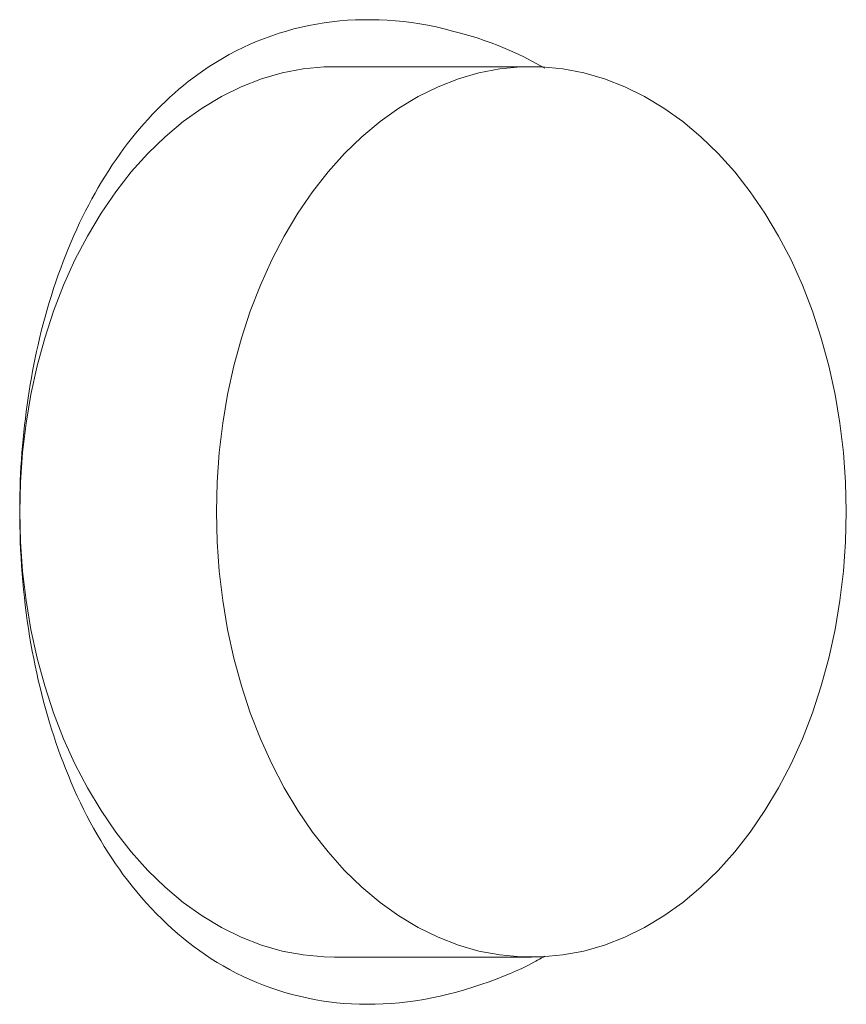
# Model space of a CAD drawing. Extents: x 193 to 943, y 26 to 526.
# Tile 133 of 207: x 349.58 to 353.25, y 121.35 to 125.71. Entities that reach past the tile are written whole.
import ezdxf

# ---------------------------------------------------------------- set-up
doc = ezdxf.new("R2010")
doc.units = 0
doc.layers.get('0').update_dxf_attribs({"lineweight": 25})
doc.layers.add('KG4_HLS_SYA', color=7, linetype='Continuous', lineweight=25)

# ---------------------------------------------------------------- blocks, each defined once
blk = doc.blocks.new('Spline-A069HWEK7N', base_point=(349.5797, 121.3451))
at = {"color": 0, "lineweight": -2}
for p, q in [((350.93, 125.6989), (350.896, 125.6934)), ((350.9643, 125.7034), (350.93, 125.6989)), ((350.9988, 125.7071), (350.9643, 125.7034)), ((351.0335, 125.7098), (350.9988, 125.7071)), ((351.0684, 125.7116), (351.0335, 125.7098)), ((351.1035, 125.7125), (351.0684, 125.7116)), ((351.1387, 125.7126), (351.1035, 125.7125)), ((351.1742, 125.7118), (351.1387, 125.7126)), ((351.2099, 125.7102), (351.1742, 125.7118)), ((351.2457, 125.7077), (351.2099, 125.7102)), ((351.2816, 125.7042), (351.2457, 125.7077)), ((351.3177, 125.6998), (351.2816, 125.7042)), ((351.3538, 125.6943), (351.3177, 125.6998)), ((350.7625, 125.6623), (350.7297, 125.6523)), ((350.7955, 125.6714), (350.7625, 125.6623)), ((350.8287, 125.6796), (350.7955, 125.6714)), ((350.8622, 125.687), (350.8287, 125.6796)), ((350.896, 125.6934), (350.8622, 125.687)), ((351.39, 125.6878), (351.3538, 125.6943)), ((351.4262, 125.6802), (351.39, 125.6878)), ((351.4624, 125.6716), (351.4262, 125.6802)), ((351.4987, 125.6623), (351.4624, 125.6716)), ((351.5349, 125.6524), (351.4987, 125.6623)), ((350.633, 125.617), (350.6015, 125.6035)), ((350.6649, 125.6296), (350.633, 125.617)), ((350.6972, 125.6414), (350.6649, 125.6296)), ((350.7297, 125.6523), (350.6972, 125.6414)), ((351.5713, 125.6422), (351.5349, 125.6524)), ((351.6076, 125.6317), (351.5713, 125.6422)), ((350.5394, 125.5738), (350.5089, 125.5578)), ((350.5702, 125.5891), (350.5394, 125.5738)), ((350.6015, 125.6035), (350.5702, 125.5891)), ((350.449, 125.523), (350.4197, 125.5043)), ((350.4788, 125.5408), (350.449, 125.523)), ((350.5089, 125.5578), (350.4788, 125.5408)), ((350.3907, 125.4848), (350.3693, 125.4696)), ((350.4197, 125.5043), (350.3907, 125.4848)), ((350.3271, 125.4378), (350.3064, 125.4212)), ((350.3481, 125.4539), (350.3271, 125.4378)), ((350.3693, 125.4696), (350.3481, 125.4539)), ((350.2859, 125.4041), (350.2657, 125.3865)), ((350.3064, 125.4212), (350.2859, 125.4041)), ((350.2257, 125.3499), (350.206, 125.3309)), ((350.2455, 125.3685), (350.2257, 125.3499)), ((350.2657, 125.3865), (350.2455, 125.3685)), ((350.1867, 125.3115), (350.1675, 125.2916)), ((350.206, 125.3309), (350.1867, 125.3115)), ((350.1486, 125.2712), (350.13, 125.2504)), ((350.1675, 125.2916), (350.1486, 125.2712)), ((350.1116, 125.2291), (350.0935, 125.2075)), ((350.13, 125.2504), (350.1116, 125.2291)), ((350.0756, 125.1853), (350.058, 125.1627)), ((350.0935, 125.2075), (350.0756, 125.1853)), ((350.0406, 125.1397), (350.0236, 125.1164)), ((350.058, 125.1627), (350.0406, 125.1397)), ((350.0069, 125.0926), (349.9904, 125.0684)), ((350.0236, 125.1164), (350.0069, 125.0926)), ((349.9742, 125.0437), (349.9583, 125.0186)), ((349.9904, 125.0684), (349.9742, 125.0437)), ((349.9583, 125.0186), (349.9427, 124.9931)), ((349.928, 124.9683), (349.9136, 124.943)), ((349.9427, 124.9931), (349.928, 124.9683)), ((349.8994, 124.9174), (349.8855, 124.8914)), ((349.9136, 124.943), (349.8994, 124.9174)), ((349.8855, 124.8914), (349.8719, 124.865)), ((349.8586, 124.8383), (349.8454, 124.8111)), ((349.8719, 124.865), (349.8586, 124.8383)), ((349.8326, 124.7835), (349.82, 124.7555)), ((349.8454, 124.8111), (349.8326, 124.7835)), ((349.82, 124.7555), (349.8078, 124.7272)), ((349.7958, 124.6986), (349.7841, 124.6696)), ((349.8078, 124.7272), (349.7958, 124.6986)), ((349.7841, 124.6696), (349.7727, 124.6403)), ((349.7615, 124.6107), (349.7507, 124.5808)), ((349.7727, 124.6403), (349.7615, 124.6107)), ((349.7507, 124.5808), (349.7402, 124.5505)), ((349.73, 124.5199), (349.7201, 124.489)), ((349.7402, 124.5505), (349.73, 124.5199)), ((349.7201, 124.489), (349.7105, 124.458)), ((349.7105, 124.458), (349.7013, 124.4266)), ((349.6924, 124.395), (349.6838, 124.3631)), ((349.7013, 124.4266), (349.6924, 124.395)), ((349.6838, 124.3631), (349.6755, 124.3309)), ((349.6755, 124.3309), (349.6676, 124.2984)), ((349.6609, 124.2699), (349.6545, 124.2412)), ((349.6676, 124.2984), (349.6609, 124.2699)), ((349.6545, 124.2412), (349.6484, 124.2123)), ((349.6425, 124.1832), (349.6369, 124.154)), ((349.6484, 124.2123), (349.6425, 124.1832)), ((349.6369, 124.154), (349.6316, 124.1246)), ((349.6264, 124.0949), (349.6216, 124.065)), ((349.6316, 124.1246), (349.6264, 124.0949)), ((349.6216, 124.065), (349.617, 124.035)), ((349.6126, 124.0049), (349.6085, 123.9746)), ((349.617, 124.035), (349.6126, 124.0049)), ((349.6085, 123.9746), (349.6047, 123.9442)), ((349.6011, 123.9137), (349.5978, 123.8831)), ((349.6047, 123.9442), (349.6011, 123.9137)), ((349.5978, 123.8831), (349.5948, 123.8524)), ((349.5921, 123.8216), (349.5896, 123.7907)), ((349.5948, 123.8524), (349.5921, 123.8216)), ((349.5896, 123.7907), (349.5874, 123.7598)), ((349.5874, 123.7598), (349.5854, 123.7289)), ((349.5838, 123.698), (349.5824, 123.667)), ((349.5854, 123.7289), (349.5838, 123.698)), ((349.5824, 123.667), (349.5813, 123.636)), ((349.5805, 123.6049), (349.5799, 123.5738)), ((349.5813, 123.636), (349.5805, 123.6049)), ((349.5799, 123.5738), (349.5796, 123.5384)), ((349.5796, 123.5384), (349.5797, 123.5029)), ((349.5797, 123.5029), (349.5802, 123.4674)), ((349.5802, 123.4674), (349.581, 123.432)), ((349.581, 123.432), (349.5822, 123.3966)), ((349.5822, 123.3966), (349.5837, 123.3612)), ((349.5837, 123.3612), (349.5856, 123.3258)), ((349.5856, 123.3258), (349.5879, 123.2904)), ((349.5879, 123.2904), (349.5905, 123.2552)), ((349.5905, 123.2552), (349.5934, 123.22)), ((349.5934, 123.22), (349.5967, 123.185)), ((349.5967, 123.185), (349.6004, 123.1501)), ((349.6004, 123.1501), (349.6044, 123.1154)), ((349.6044, 123.1154), (349.6087, 123.0809)), ((349.6087, 123.0809), (349.6134, 123.0465)), ((349.6134, 123.0465), (349.6184, 123.0123)), ((349.6184, 123.0123), (349.6238, 122.9783)), ((349.6238, 122.9783), (349.6295, 122.9445)), ((349.6295, 122.9445), (349.6354, 122.9117)), ((349.6354, 122.9117), (349.6416, 122.879)), ((349.6416, 122.879), (349.6482, 122.8466)), ((349.6482, 122.8466), (349.6551, 122.8144)), ((349.6551, 122.8144), (349.6622, 122.7825)), ((349.6622, 122.7825), (349.6697, 122.7507)), ((349.6697, 122.7507), (349.6776, 122.7192)), ((349.6776, 122.7192), (349.6857, 122.6878)), ((349.6857, 122.6878), (349.6941, 122.6568)), ((349.6941, 122.6568), (349.7028, 122.626)), ((349.7028, 122.626), (349.7119, 122.5955)), ((349.7119, 122.5955), (349.7212, 122.5652)), ((349.7212, 122.5652), (349.7308, 122.5353)), ((349.7308, 122.5353), (349.7406, 122.5057)), ((349.7406, 122.5057), (349.7508, 122.4764)), ((349.7508, 122.4764), (349.7612, 122.4474)), ((349.7612, 122.4474), (349.772, 122.4187)), ((349.772, 122.4187), (349.783, 122.3904)), ((349.783, 122.3904), (349.7955, 122.3594)), ((349.7955, 122.3594), (349.8083, 122.3288)), ((349.8083, 122.3288), (349.8215, 122.2986)), ((349.8215, 122.2986), (349.835, 122.2688)), ((349.835, 122.2688), (349.8489, 122.2394)), ((349.8489, 122.2394), (349.863, 122.2104)), ((349.863, 122.2104), (349.8775, 122.1818)), ((349.8775, 122.1818), (349.8924, 122.1536)), ((349.8924, 122.1536), (349.9075, 122.1259)), ((349.9075, 122.1259), (349.9229, 122.0985)), ((349.9229, 122.0985), (349.9387, 122.0716)), ((349.9387, 122.0716), (349.9547, 122.0452)), ((349.9547, 122.0452), (349.971, 122.0192)), ((349.971, 122.0192), (349.9876, 121.9937)), ((349.9876, 121.9937), (350.0045, 121.9686)), ((350.0045, 121.9686), (350.0217, 121.944)), ((350.0217, 121.944), (350.0392, 121.9199)), ((350.0392, 121.9199), (350.057, 121.8962)), ((350.057, 121.8962), (350.0777, 121.8697)), ((350.0777, 121.8697), (350.0987, 121.8438)), ((350.0987, 121.8438), (350.1201, 121.8186)), ((350.1201, 121.8186), (350.1419, 121.7939)), ((350.1419, 121.7939), (350.164, 121.7699)), ((350.164, 121.7699), (350.1865, 121.7465)), ((350.1865, 121.7465), (350.2093, 121.7237)), ((350.2093, 121.7237), (350.2325, 121.7015)), ((350.2325, 121.7015), (350.2561, 121.6799)), ((350.2561, 121.6799), (350.2799, 121.659)), ((350.2799, 121.659), (350.3041, 121.6387)), ((350.3041, 121.6387), (350.3286, 121.6191)), ((350.3286, 121.6191), (350.3533, 121.6002)), ((350.3533, 121.6002), (350.3784, 121.5819)), ((350.3784, 121.5819), (350.4037, 121.5643)), ((350.4037, 121.5643), (350.4294, 121.5473)), ((351.8842, 121.5452), (351.8924, 121.5499)), ((351.8924, 121.5499), (351.9006, 121.5546)), ((351.9006, 121.5546), (351.9088, 121.5593)), ((350.4294, 121.5473), (350.4553, 121.531)), ((350.4553, 121.531), (350.4816, 121.5154)), ((350.4816, 121.5154), (350.5107, 121.499)), ((351.8059, 121.5044), (351.8328, 121.5175)), ((351.8328, 121.5175), (351.8596, 121.5315)), ((351.8596, 121.5315), (351.8678, 121.536)), ((351.8678, 121.536), (351.876, 121.5406)), ((351.876, 121.5406), (351.8842, 121.5452)), ((350.5107, 121.499), (350.5402, 121.4835)), ((350.5402, 121.4835), (350.5701, 121.4688)), ((350.5701, 121.4688), (350.6002, 121.4549)), ((351.6974, 121.4587), (351.7246, 121.4693)), ((351.7246, 121.4693), (351.7518, 121.4804)), ((351.7518, 121.4804), (351.7789, 121.4921)), ((351.7789, 121.4921), (351.8059, 121.5044)), ((350.6002, 121.4549), (350.6307, 121.4418)), ((350.6307, 121.4418), (350.6614, 121.4296)), ((350.6614, 121.4296), (350.6926, 121.4181)), ((350.6926, 121.4181), (350.724, 121.4074)), ((351.5525, 121.4093), (351.5888, 121.4205)), ((351.5888, 121.4205), (351.625, 121.4324)), ((351.625, 121.4324), (351.6612, 121.4452)), ((351.6612, 121.4452), (351.6974, 121.4587)), ((350.724, 121.4074), (350.7557, 121.3976)), ((350.7557, 121.3976), (350.7876, 121.3886)), ((350.7876, 121.3886), (350.8199, 121.3805)), ((350.8199, 121.3805), (350.8523, 121.3731)), ((351.4076, 121.3734), (351.4438, 121.381)), ((351.4438, 121.381), (351.4801, 121.3896)), ((351.4801, 121.3896), (351.5163, 121.399)), ((351.5163, 121.399), (351.5525, 121.4093)), ((350.8523, 121.3731), (350.8849, 121.3667)), ((350.8849, 121.3667), (350.9178, 121.361)), ((350.9178, 121.361), (350.9508, 121.3562)), ((350.9508, 121.3562), (350.9841, 121.3523)), ((350.9841, 121.3523), (351.0176, 121.3492)), ((351.0176, 121.3492), (351.0513, 121.3469)), ((351.0513, 121.3469), (351.0862, 121.3455)), ((351.0862, 121.3455), (351.1213, 121.3451)), ((351.1213, 121.3451), (351.1566, 121.3455)), ((351.1566, 121.3455), (351.192, 121.3468)), ((351.192, 121.3468), (351.2276, 121.349)), ((351.2276, 121.349), (351.2633, 121.3521)), ((351.2633, 121.3521), (351.2992, 121.3561)), ((351.2992, 121.3561), (351.3353, 121.361)), ((351.3353, 121.361), (351.3714, 121.3668)), ((351.3714, 121.3668), (351.4076, 121.3734))]:
    blk.add_line(p, q, dxfattribs=at)
blk = doc.blocks.new('Spline-A069HWEM7N', base_point=(351.6076, 125.4978))
at = {"color": 0, "lineweight": -2}
for p, q in [((351.6387, 125.6206), (351.6076, 125.6317)), ((351.6699, 125.6093), (351.6387, 125.6206)), ((351.701, 125.5976), (351.6699, 125.6093)), ((351.732, 125.5853), (351.701, 125.5976)), ((351.7629, 125.5722), (351.732, 125.5853)), ((351.7937, 125.5582), (351.7629, 125.5722)), ((351.813, 125.5488), (351.7937, 125.5582)), ((351.8322, 125.5391), (351.813, 125.5488)), ((351.8514, 125.529), (351.8322, 125.5391)), ((351.8705, 125.5187), (351.8514, 125.529)), ((351.8897, 125.5083), (351.8705, 125.5187)), ((351.9088, 125.4978), (351.8897, 125.5083))]:
    blk.add_line(p, q, dxfattribs=at)
blk = doc.blocks.new('Polylinie-A069HWGQ7N', base_point=(349.5796, 121.554))
at = {"color": 0, "lineweight": -2}
for p, q in [((349.5796, 123.529), (349.5827, 123.397)), ((349.5827, 123.397), (349.5921, 123.2657)), ((349.5921, 123.2657), (349.6076, 123.1356)), ((349.6076, 123.1356), (349.6292, 123.0072)), ((349.6292, 123.0072), (349.6569, 122.8811)), ((349.6569, 122.8811), (349.6904, 122.7579)), ((349.6904, 122.7579), (349.7297, 122.6382)), ((349.7297, 122.6382), (349.7746, 122.5225)), ((349.7746, 122.5225), (349.8248, 122.4112)), ((349.8248, 122.4112), (349.8802, 122.305)), ((349.8802, 122.305), (349.9404, 122.2042)), ((349.9404, 122.2042), (350.0053, 122.1093)), ((350.0053, 122.1093), (350.0745, 122.0207)), ((350.0745, 122.0207), (350.1478, 121.9389)), ((350.1478, 121.9389), (350.2247, 121.8642)), ((350.2247, 121.8642), (350.305, 121.797)), ((350.305, 121.797), (350.3883, 121.7375)), ((350.3883, 121.7375), (350.4742, 121.6859)), ((350.4742, 121.6859), (350.5624, 121.6426)), ((350.5624, 121.6426), (350.6524, 121.6078)), ((350.6524, 121.6078), (350.7439, 121.5815)), ((350.7439, 121.5815), (350.8364, 121.5639)), ((350.8364, 121.5639), (350.9295, 121.5551)), ((350.9295, 121.5551), (350.9762, 121.554))]:
    blk.add_line(p, q, dxfattribs=at)
blk = doc.blocks.new('Polylinie-A069HWGS7N', base_point=(349.5796, 123.529))
at = {"color": 0, "lineweight": -2}
for p, q in [((350.8364, 125.494), (350.7439, 125.4764)), ((350.9295, 125.5029), (350.8364, 125.494)), ((350.9762, 125.504), (350.9295, 125.5029)), ((350.6524, 125.4502), (350.5624, 125.4153)), ((350.7439, 125.4764), (350.6524, 125.4502)), ((350.5624, 125.4153), (350.4742, 125.372)), ((350.4742, 125.372), (350.3883, 125.3205)), ((350.3883, 125.3205), (350.305, 125.2609)), ((350.305, 125.2609), (350.2247, 125.1937)), ((350.2247, 125.1937), (350.1478, 125.119)), ((350.1478, 125.119), (350.0745, 125.0372)), ((350.0745, 125.0372), (350.0053, 124.9486)), ((350.0053, 124.9486), (349.9404, 124.8538)), ((349.9404, 124.8538), (349.8802, 124.753)), ((349.8802, 124.753), (349.8248, 124.6467)), ((349.8248, 124.6467), (349.7746, 124.5355)), ((349.7746, 124.5355), (349.7297, 124.4197)), ((349.7297, 124.4197), (349.6904, 124.3)), ((349.6904, 124.3), (349.6569, 124.1768)), ((349.6569, 124.1768), (349.6292, 124.0507)), ((349.6292, 124.0507), (349.6076, 123.9224)), ((349.6076, 123.9224), (349.5921, 123.7922)), ((349.5921, 123.7922), (349.5827, 123.6609)), ((349.5827, 123.6609), (349.5796, 123.529))]:
    blk.add_line(p, q, dxfattribs=at)
blk = doc.blocks.new('Polylinie-A069HWGU7N', base_point=(350.4521, 121.5551))
at = {"color": 0, "lineweight": -2}
for p, q in [((351.7089, 125.494), (351.6164, 125.4764)), ((351.802, 125.5029), (351.7089, 125.494)), ((351.8954, 125.5029), (351.802, 125.5029)), ((351.9885, 125.494), (351.8954, 125.5029)), ((352.081, 125.4764), (351.9885, 125.494)), ((351.5249, 125.4502), (351.4349, 125.4153)), ((351.6164, 125.4764), (351.5249, 125.4502)), ((352.1724, 125.4502), (352.081, 125.4764)), ((352.2625, 125.4153), (352.1724, 125.4502)), ((351.4349, 125.4153), (351.3468, 125.372)), ((352.3506, 125.372), (352.2625, 125.4153)), ((351.3468, 125.372), (351.2608, 125.3205)), ((352.4365, 125.3205), (352.3506, 125.372)), ((351.2608, 125.3205), (351.1775, 125.2609)), ((352.5198, 125.2609), (352.4365, 125.3205)), ((351.1775, 125.2609), (351.0972, 125.1937)), ((352.6001, 125.1937), (352.5198, 125.2609)), ((351.0972, 125.1937), (351.0203, 125.119)), ((352.6771, 125.119), (352.6001, 125.1937)), ((351.0203, 125.119), (350.9471, 125.0372)), ((352.7503, 125.0372), (352.6771, 125.119)), ((350.9471, 125.0372), (350.8778, 124.9486)), ((352.8196, 124.9486), (352.7503, 125.0372)), ((350.8778, 124.9486), (350.813, 124.8538)), ((352.8844, 124.8538), (352.8196, 124.9486)), ((350.813, 124.8538), (350.7527, 124.753)), ((352.9447, 124.753), (352.8844, 124.8538)), ((350.7527, 124.753), (350.6973, 124.6467)), ((353.0001, 124.6467), (352.9447, 124.753)), ((350.6973, 124.6467), (350.6471, 124.5355)), ((353.0503, 124.5355), (353.0001, 124.6467)), ((350.6471, 124.5355), (350.6023, 124.4197)), ((353.0951, 124.4197), (353.0503, 124.5355)), ((350.6023, 124.4197), (350.563, 124.3)), ((353.1344, 124.3), (353.0951, 124.4197)), ((350.563, 124.3), (350.5294, 124.1768)), ((353.168, 124.1768), (353.1344, 124.3)), ((350.5294, 124.1768), (350.5018, 124.0507)), ((353.1956, 124.0507), (353.168, 124.1768)), ((350.5018, 124.0507), (350.4801, 123.9224)), ((353.2172, 123.9224), (353.1956, 124.0507)), ((350.4801, 123.9224), (350.4646, 123.7922)), ((353.2328, 123.7922), (353.2172, 123.9224)), ((350.4646, 123.7922), (350.4553, 123.6609)), ((353.2421, 123.6609), (353.2328, 123.7922)), ((350.4553, 123.6609), (350.4522, 123.529)), ((353.2452, 123.529), (353.2421, 123.6609)), ((350.4522, 123.529), (350.4553, 123.397)), ((353.2421, 123.397), (353.2452, 123.529)), ((350.4553, 123.397), (350.4646, 123.2657)), ((353.2328, 123.2657), (353.2421, 123.397)), ((350.4646, 123.2657), (350.4801, 123.1356)), ((353.2172, 123.1356), (353.2328, 123.2657)), ((350.4801, 123.1356), (350.5018, 123.0072)), ((353.1956, 123.0072), (353.2172, 123.1356)), ((350.5018, 123.0072), (350.5294, 122.8811)), ((353.168, 122.8811), (353.1956, 123.0072)), ((350.5294, 122.8811), (350.563, 122.7579)), ((353.1344, 122.7579), (353.168, 122.8811)), ((350.563, 122.7579), (350.6023, 122.6382)), ((353.0951, 122.6382), (353.1344, 122.7579)), ((350.6023, 122.6382), (350.6471, 122.5225)), ((353.0503, 122.5225), (353.0951, 122.6382)), ((350.6471, 122.5225), (350.6973, 122.4112)), ((353.0001, 122.4112), (353.0503, 122.5225)), ((350.6973, 122.4112), (350.7527, 122.305)), ((352.9447, 122.305), (353.0001, 122.4112)), ((350.7527, 122.305), (350.813, 122.2042)), ((352.8844, 122.2042), (352.9447, 122.305)), ((350.813, 122.2042), (350.8778, 122.1093)), ((352.8196, 122.1093), (352.8844, 122.2042)), ((350.8778, 122.1093), (350.9471, 122.0207)), ((352.7503, 122.0207), (352.8196, 122.1093)), ((350.9471, 122.0207), (351.0203, 121.9389)), ((352.6771, 121.9389), (352.7503, 122.0207)), ((351.0203, 121.9389), (351.0972, 121.8642)), ((352.6001, 121.8642), (352.6771, 121.9389)), ((351.0972, 121.8642), (351.1775, 121.797)), ((352.5198, 121.797), (352.6001, 121.8642)), ((351.1775, 121.797), (351.2608, 121.7375)), ((352.4365, 121.7375), (352.5198, 121.797)), ((351.2608, 121.7375), (351.3468, 121.6859)), ((352.3506, 121.6859), (352.4365, 121.7375)), ((351.3468, 121.6859), (351.4349, 121.6426)), ((352.2625, 121.6426), (352.3506, 121.6859)), ((351.4349, 121.6426), (351.5249, 121.6078)), ((352.1724, 121.6078), (352.2625, 121.6426)), ((351.5249, 121.6078), (351.6164, 121.5815)), ((352.081, 121.5815), (352.1724, 121.6078)), ((351.6164, 121.5815), (351.7089, 121.5639)), ((351.7089, 121.5639), (351.802, 121.5551)), ((351.802, 121.5551), (351.8954, 121.5551)), ((351.8954, 121.5551), (351.9885, 121.5639)), ((351.9885, 121.5639), (352.081, 121.5815))]:
    blk.add_line(p, q, dxfattribs=at)

msp = doc.modelspace()

# ---------------------------------------------------------------- linework, layer by layer
at = {"layer": 'KG4_HLS_SYA', "color": 7, "linetype": 'Continuous', "lineweight": 9, "ltscale": 0.13}
for p, q in [((350.9762, 125.504), (351.8487, 125.504)), ((351.8487, 121.554), (350.9762, 121.554))]:
    msp.add_line(p, q, dxfattribs=at)

# ---------------------------------------------------------------- block references
for name, p in [('Spline-A069HWEK7N', (349.5797, 121.3451)), ('Spline-A069HWEM7N', (351.6076, 125.4978)), ('Polylinie-A069HWGS7N', (349.5796, 123.529)), ('Polylinie-A069HWGU7N', (350.4521, 121.5551)), ('Polylinie-A069HWGQ7N', (349.5796, 121.554))]:
    msp.add_blockref(name, p, dxfattribs=at)

doc.saveas('drawing.dxf')
